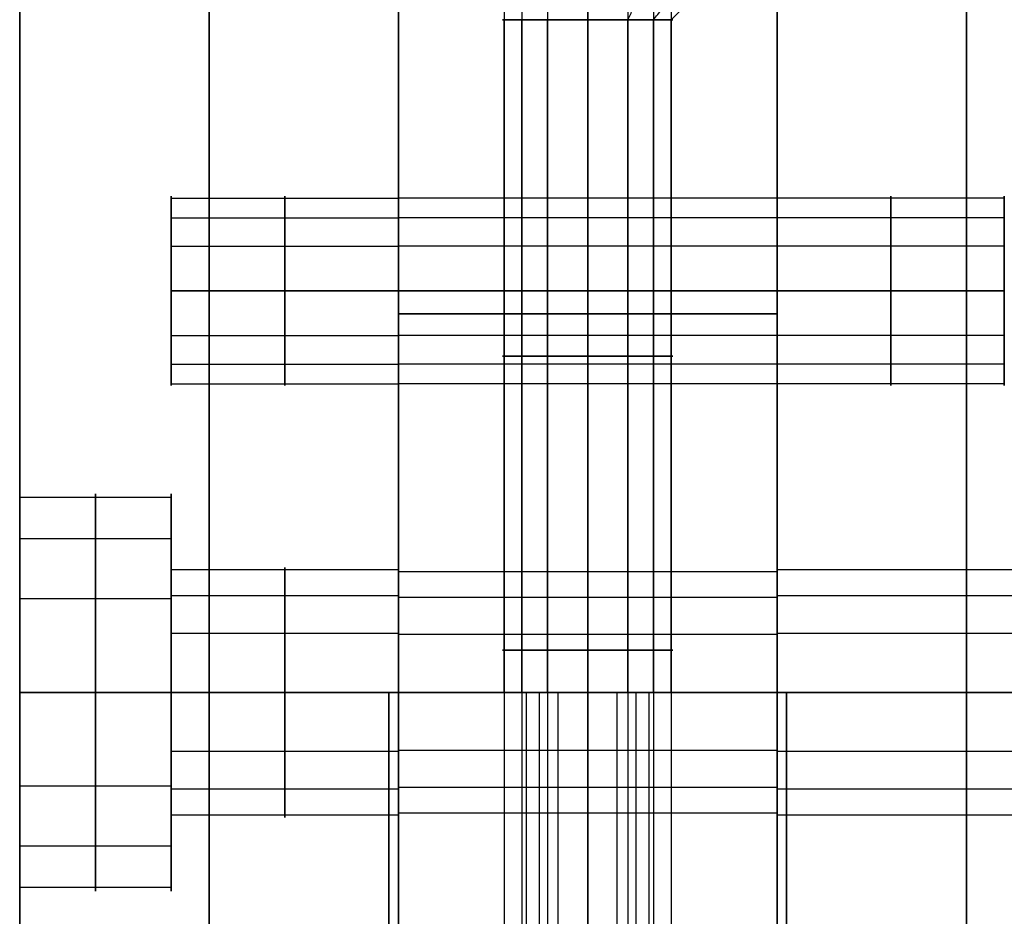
# Model space of a CAD drawing. Header units: millimetres. Extents: x -448 to 1378, y -985 to 990.
# Tile 94 of 117: x 900 to 926, y 169 to 193. Entities that reach past the tile are written whole.
import ezdxf

# ---------------------------------------------------------------- set-up
doc = ezdxf.new("R2010")
doc.units = ezdxf.units.MM
doc.header["$MEASUREMENT"] = 0
for name, color, linetype in [('IGES level 14', 8, 'Continuous'), ('IGES level 2', 8, 'Continuous'), ('IGES level 4', 8, 'Continuous'), ('IGES level 8', 8, 'Continuous')]:
    doc.layers.add(name, color=color, linetype=linetype)

msp = doc.modelspace()

# ---------------------------------------------------------------- linework, layer by layer
at = {"layer": 'IGES level 14'}
for points in [[(915, 192.77, -192.25), (915, 193.885, -193.365), (915, 195, -194.48)], [(915, 195, -185.52), (915, 193.885, -186.635), (915, 192.77, -187.75)], [(915, 195, -194.48), (915, 193.885, -193.365), (915, 192.77, -192.25)], [(915, 192.77, -187.75), (915, 193.885, -186.635), (915, 195, -185.52)], [(916.061, 192.77, -191.984), (916.586, 193.885, -192.968), (917.112, 195, -193.951)], [(916.739, 192.77, -188.573), (917.601, 193.885, -187.865), (918.463, 195, -187.158)], [(917.207, 192.77, -190.439), (918.3, 193.885, -190.656), (919.394, 195, -190.874)], [(912.793, 175, -190.439), (912.793, 183.885, -190.439), (912.793, 192.77, -190.439)], [(913.261, 175, -188.573), (913.261, 183.885, -188.573), (913.261, 192.77, -188.573)], [(913.939, 175, -191.984), (913.939, 183.885, -191.984), (913.939, 192.77, -191.984)], [(915, 175, -192.25), (915, 183.885, -192.25), (915, 192.77, -192.25)], [(915, 192.77, -187.75), (915, 183.885, -187.75), (915, 175, -187.75)], [(915, 192.77, -192.25), (915, 183.885, -192.25), (915, 175, -192.25)], [(915, 175, -187.75), (915, 183.885, -187.75), (915, 192.77, -187.75)], [(916.061, 175, -191.984), (916.061, 183.885, -191.984), (916.061, 192.77, -191.984)], [(916.739, 175, -188.573), (916.739, 183.885, -188.573), (916.739, 192.77, -188.573)], [(917.207, 175, -190.439), (917.207, 183.885, -190.439), (917.207, 192.77, -190.439)], [(909.75, 175, -195), (909.75, 175, -190), (909.75, 175, -185)], [(909.75, 175, -185), (915, 175, -185), (920.25, 175, -185)], [(920.25, 175, -195), (915, 175, -195), (909.75, 175, -195)], [(909.75, 175, -190), (911.25, 175, -190), (912.75, 175, -190)], [(909.75, 175, -195), (909.75, 165, -195), (909.75, 155, -195)], [(909.75, 155, -185), (909.75, 165, -185), (909.75, 175, -185)], [(909.75, 175, -185), (909.75, 175, -190), (909.75, 175, -195)], [(909.75, 175, -190), (909.75, 165, -190), (909.75, 155, -190)], [(915, 175, -195), (915, 175, -193.625), (915, 175, -192.25)], [(915, 175, -187.75), (915, 175, -186.375), (915, 175, -185)], [(917.25, 175, -190), (918.75, 175, -190), (920.25, 175, -190)], [(920.25, 155, -195), (920.25, 165, -195), (920.25, 175, -195)], [(920.25, 175, -195), (920.25, 175, -190), (920.25, 175, -185)], [(920.25, 175, -185), (920.25, 165, -185), (920.25, 155, -185)], [(920.25, 155, -190), (920.25, 165, -190), (920.25, 175, -190)], [(920.25, 175, -185), (920.25, 175, -190), (920.25, 175, -195)]]:
    msp.add_open_spline(points, degree=2, dxfattribs=at)
for points, weights, knots in [([(915, 192.77, -192.25), (912.75, 192.77, -192.25), (912.75, 192.77, -190), (912.75, 192.77, -187.75), (915, 192.77, -187.75)], [1, 0.707106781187, 1, 0.707106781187, 1], [-4.141593, -4.141593, -4.141593, -2.570796, -2.570796, -1, -1, -1]), ([(915, 192.77, -187.75), (917.25, 192.77, -187.75), (917.25, 192.77, -190), (917.25, 192.77, -192.25), (915, 192.77, -192.25)], [1, 0.707106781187, 1, 0.707106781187, 1], [-3.141593, -3.141593, -3.141593, -1.570796, -1.570796, 0, 0, 0]), ([(915, 183.885, -192.25), (914.436, 183.885, -192.25), (913.939, 183.885, -191.984), (913.001, 183.885, -191.483), (912.793, 183.885, -190.439), (912.586, 183.885, -189.395), (913.261, 183.885, -188.573), (913.936, 183.885, -187.75), (915, 183.885, -187.75)], [0.952568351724, 0.946746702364, 1, 0.903989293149, 1, 0.903989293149, 1, 0.903989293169, 0.99999999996], [3.142384, 3.142384, 3.142384, 3.632467, 3.632467, 4.516039, 4.516039, 5.399612, 5.399612, 6.283185, 6.283185, 6.283185]), ([(915, 183.885, -187.75), (916.064, 183.885, -187.75), (916.739, 183.885, -188.573), (917.414, 183.885, -189.395), (917.207, 183.885, -190.439), (916.999, 183.885, -191.483), (916.061, 183.885, -191.984), (915.564, 183.885, -192.25), (915, 183.885, -192.25)], [1, 0.903989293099, 1, 0.903989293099, 1, 0.903989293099, 1, 0.94674670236, 0.952568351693], [0, 0, 0, 0.883573, 0.883573, 1.767146, 1.767146, 2.650719, 2.650719, 3.140801, 3.140801, 3.140801]), ([(915, 175, -187.75), (912.75, 175, -187.75), (912.75, 175, -190), (912.75, 175, -192.25), (915, 175, -192.25)], [1, 0.707106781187, 1, 0.707106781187, 1], [-8.283185, -8.283185, -8.283185, -6.712389, -6.712389, -5.141593, -5.141593, -5.141593]), ([(915, 175, -187.75), (912.75, 175, -187.75), (912.75, 175, -190), (912.75, 175, -192.25), (915, 175, -192.25), (917.25, 175, -192.25), (917.25, 175, -190), (917.25, 175, -187.75), (915, 175, -187.75)], [1, 0.707106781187, 1, 0.707106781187, 1, 0.707106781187, 1, 0.707106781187, 1], [0, 0, 0, 1.570796, 1.570796, 3.141593, 3.141593, 4.712389, 4.712389, 6.283185, 6.283185, 6.283185]), ([(915, 175, -192.25), (917.25, 175, -192.25), (917.25, 175, -190), (917.25, 175, -187.75), (915, 175, -187.75)], [1, 0.707106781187, 1, 0.707106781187, 1], [-7.283185, -7.283185, -7.283185, -5.712389, -5.712389, -4.141593, -4.141593, -4.141593])]:
    msp.add_rational_spline(points, weights, degree=2, knots=knots, dxfattribs=at)
at = {"layer": 'IGES level 2'}
for points in [[(920, -985, -20), (920, 0, -20), (920, 985, -20)], [(920, 985, 20), (920, 0, 20), (920, -985, 20)], [(920, -985, 20), (920, 0, 20), (920, 985, 20)], [(920, 985, -20), (920, 0, -20), (920, -985, -20)], [(925, 985, 20), (925, 0, 20), (925, -985, 20)], [(925, -985, -20), (925, 0, -20), (925, 985, -20)], [(920, 178.3), (920, 375), (920, 571.7)], [(926, 188.059, -11.094), (923, 188.059, -11.094), (920, 188.059, -11.094)], [(926, 188.059, 10.119), (923, 188.059, 10.119), (920, 188.059, 10.119)], [(926, 187.539, -9.021), (923, 187.539, -9.021), (920, 187.539, -9.021)], [(926, 187.539, 12.193), (923, 187.539, 12.193), (920, 187.539, 12.193)], [(926, 186.785, -12.811), (923, 186.785, -12.811), (920, 186.785, -12.811)], [(926, 186.785, 8.402), (923, 186.785, 8.402), (920, 186.785, 8.402)], [(926, 185.607, 8.107), (923, 185.607, 8.107), (920, 185.607, 8.107)], [(920, 185.607, 13.107), (923, 185.607, 13.107), (926, 185.607, 13.107)], [(926, 185.607, -13.107), (923, 185.607, -13.107), (920, 185.607, -13.107)], [(920, 185.607, -8.107), (923, 185.607, -8.107), (926, 185.607, -8.107)], [(920, 185.607, -13.107), (923, 185.607, -13.107), (926, 185.607, -13.107)], [(926, 185.607, -8.107), (923, 185.607, -8.107), (920, 185.607, -8.107)], [(920, 185.607, 8.107), (923, 185.607, 8.107), (926, 185.607, 8.107)], [(926, 185.607, 13.107), (923, 185.607, 13.107), (920, 185.607, 13.107)], [(926, 184.428, 8.402), (923, 184.428, 8.402), (920, 184.428, 8.402)], [(926, 184.428, -12.811), (923, 184.428, -12.811), (920, 184.428, -12.811)], [(926, 183.674, 12.193), (923, 183.674, 12.193), (920, 183.674, 12.193)], [(926, 183.674, -9.021), (923, 183.674, -9.021), (920, 183.674, -9.021)], [(926, 183.155, 10.119), (923, 183.155, 10.119), (920, 183.155, 10.119)], [(926, 183.155, -11.094), (923, 183.155, -11.094), (920, 183.155, -11.094)], [(930, 178.237, -0.644), (925, 178.237, -0.644), (920, 178.237, -0.644)], [(930, 177.551, 2.093), (925, 177.551, 2.093), (920, 177.551, 2.093)], [(930, 176.556, -2.91), (925, 176.556, -2.91), (920, 176.556, -2.91)], [(930, 175, -3.3), (925, 175, -3.3), (920, 175, -3.3)], [(920, 175, 3.3), (925, 175, 3.3), (930, 175, 3.3)], [(920, 175, -3.3), (925, 175, -3.3), (930, 175, -3.3)], [(930, 175, 3.3), (925, 175, 3.3), (920, 175, 3.3)], [(930, 173.444, -2.91), (925, 173.444, -2.91), (920, 173.444, -2.91)], [(930, 172.449, 2.093), (925, 172.449, 2.093), (920, 172.449, 2.093)], [(930, 171.763, -0.644), (925, 171.763, -0.644), (920, 171.763, -0.644)], [(920, -221.7), (920, -25), (920, 171.7)]]:
    msp.add_open_spline(points, degree=2, dxfattribs=at)
for points, weights, knots in [([(920, 185.607, -13.107), (920, 183.107, -13.107), (920, 183.107, -10.607), (920, 183.107, -8.107), (920, 185.607, -8.107), (920, 188.107, -8.107), (920, 188.107, -10.607), (920, 188.107, -13.107), (920, 185.607, -13.107)], [1, 0.707106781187, 1, 0.707106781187, 1, 0.707106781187, 1, 0.707106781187, 1], [0, 0, 0, 1.570796, 1.570796, 3.141593, 3.141593, 4.712389, 4.712389, 6.283185, 6.283185, 6.283185]), ([(920, 185.607, 8.107), (920, 183.107, 8.107), (920, 183.107, 10.607), (920, 183.107, 13.107), (920, 185.607, 13.107), (920, 188.107, 13.107), (920, 188.107, 10.607), (920, 188.107, 8.107), (920, 185.607, 8.107)], [1, 0.707106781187, 1, 0.707106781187, 1, 0.707106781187, 1, 0.707106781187, 1], [0, 0, 0, 1.570796, 1.570796, 3.141593, 3.141593, 4.712389, 4.712389, 6.283185, 6.283185, 6.283185]), ([(920, 185.607, -8.107), (920, 188.107, -8.107), (920, 188.107, -10.607), (920, 188.107, -13.107), (920, 185.607, -13.107)], [1, 0.707106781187, 1, 0.707106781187, 1], [-3.141593, -3.141593, -3.141593, -1.570796, -1.570796, 0, 0, 0]), ([(920, 185.607, 13.107), (920, 188.107, 13.107), (920, 188.107, 10.607), (920, 188.107, 8.107), (920, 185.607, 8.107)], [1, 0.707106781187, 1, 0.707106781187, 1], [-3.141593, -3.141593, -3.141593, -1.570796, -1.570796, 0, 0, 0]), ([(923, 185.607, -8.107), (923, 186.789, -8.107), (923, 187.539, -9.021), (923, 188.289, -9.935), (923, 188.059, -11.094), (923, 187.828, -12.254), (923, 186.785, -12.811), (923, 186.233, -13.107), (923, 185.607, -13.107)], [1, 0.903989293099, 1, 0.903989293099, 1, 0.903989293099, 1, 0.94674670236, 0.952568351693], [0, 0, 0, 0.883573, 0.883573, 1.767146, 1.767146, 2.650719, 2.650719, 3.140801, 3.140801, 3.140801]), ([(923, 185.607, 13.107), (923, 186.789, 13.107), (923, 187.539, 12.193), (923, 188.289, 11.279), (923, 188.059, 10.119), (923, 187.828, 8.959), (923, 186.785, 8.402), (923, 186.233, 8.107), (923, 185.607, 8.107)], [1, 0.903989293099, 1, 0.903989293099, 1, 0.903989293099, 1, 0.94674670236, 0.952568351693], [0, 0, 0, 0.883573, 0.883573, 1.767146, 1.767146, 2.650719, 2.650719, 3.140801, 3.140801, 3.140801]), ([(926, 185.607, -13.107), (926, 188.107, -13.107), (926, 188.107, -10.607), (926, 188.107, -8.107), (926, 185.607, -8.107)], [1, 0.707106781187, 1, 0.707106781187, 1], [-7.283185, -7.283185, -7.283185, -5.712389, -5.712389, -4.141593, -4.141593, -4.141593]), ([(920, 185.607, 8.107), (920, 183.107, 8.107), (920, 183.107, 10.607), (920, 183.107, 13.107), (920, 185.607, 13.107)], [1, 0.707106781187, 1, 0.707106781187, 1], [-4.141593, -4.141593, -4.141593, -2.570796, -2.570796, -1, -1, -1]), ([(920, 185.607, -13.107), (920, 183.107, -13.107), (920, 183.107, -10.607), (920, 183.107, -8.107), (920, 185.607, -8.107)], [1, 0.707106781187, 1, 0.707106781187, 1], [-4.141593, -4.141593, -4.141593, -2.570796, -2.570796, -1, -1, -1]), ([(923, 185.607, 8.107), (923, 184.98, 8.107), (923, 184.428, 8.402), (923, 183.385, 8.959), (923, 183.155, 10.119), (923, 182.924, 11.279), (923, 183.674, 12.193), (923, 184.424, 13.107), (923, 185.607, 13.107)], [0.952568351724, 0.946746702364, 1, 0.903989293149, 1, 0.903989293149, 1, 0.903989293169, 0.99999999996], [3.142384, 3.142384, 3.142384, 3.632467, 3.632467, 4.516039, 4.516039, 5.399612, 5.399612, 6.283185, 6.283185, 6.283185]), ([(923, 185.607, -13.107), (923, 184.98, -13.107), (923, 184.428, -12.811), (923, 183.385, -12.254), (923, 183.155, -11.094), (923, 182.924, -9.935), (923, 183.674, -9.021), (923, 184.424, -8.107), (923, 185.607, -8.107)], [0.952568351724, 0.946746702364, 1, 0.903989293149, 1, 0.903989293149, 1, 0.903989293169, 0.99999999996], [3.142384, 3.142384, 3.142384, 3.632467, 3.632467, 4.516039, 4.516039, 5.399612, 5.399612, 6.283185, 6.283185, 6.283185]), ([(926, 185.607, -8.107), (926, 183.107, -8.107), (926, 183.107, -10.607), (926, 183.107, -13.107), (926, 185.607, -13.107)], [1, 0.707106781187, 1, 0.707106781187, 1], [-8.283185, -8.283185, -8.283185, -6.712389, -6.712389, -5.141593, -5.141593, -5.141593]), ([(920, 175, -3.3), (920, 171.7, -3.3), (920, 171.7), (920, 171.7, 3.3), (920, 175, 3.3), (920, 178.3, 3.3), (920, 178.3), (920, 178.3, -3.3), (920, 175, -3.3)], [1, 0.707106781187, 1, 0.707106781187, 1, 0.707106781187, 1, 0.707106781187, 1], [0, 0, 0, 1.570796, 1.570796, 3.141593, 3.141593, 4.712389, 4.712389, 6.283185, 6.283185, 6.283185]), ([(920, 175, 3.3), (920, 178.3, 3.3), (920, 178.3), (920, 178.3, -3.3), (920, 175, -3.3)], [1, 0.707106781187, 1, 0.707106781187, 1], [-3.141593, -3.141593, -3.141593, -1.570796, -1.570796, 0, 0, 0]), ([(925, 175, 3.3), (925, 176.561, 3.3), (925, 177.551, 2.093), (925, 178.541, 0.887), (925, 178.237, -0.644), (925, 177.932, -2.175), (925, 176.556, -2.91), (925, 175.827, -3.3), (925, 175, -3.3)], [1, 0.903989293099, 1, 0.903989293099, 1, 0.903989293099, 1, 0.94674670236, 0.952568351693], [0, 0, 0, 0.883573, 0.883573, 1.767146, 1.767146, 2.650719, 2.650719, 3.140801, 3.140801, 3.140801]), ([(920, 175, -3.3), (920, 171.7, -3.3), (920, 171.7), (920, 171.7, 3.3), (920, 175, 3.3)], [1, 0.707106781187, 1, 0.707106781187, 1], [-4.141593, -4.141593, -4.141593, -2.570796, -2.570796, -1, -1, -1]), ([(925, 175, -3.3), (925, 174.173, -3.3), (925, 173.444, -2.91), (925, 172.068, -2.175), (925, 171.763, -0.644), (925, 171.459, 0.887), (925, 172.449, 2.093), (925, 173.439, 3.3), (925, 175, 3.3)], [0.952568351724, 0.946746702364, 1, 0.903989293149, 1, 0.903989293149, 1, 0.903989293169, 0.99999999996], [3.142384, 3.142384, 3.142384, 3.632467, 3.632467, 4.516039, 4.516039, 5.399612, 5.399612, 6.283185, 6.283185, 6.283185])]:
    msp.add_rational_spline(points, weights, degree=2, knots=knots, dxfattribs=at)
at = {"layer": 'IGES level 4'}
for points in [[(900, -985, 20), (900, 0, 20), (900, 985, 20)], [(900, 985, -20), (900, 0, -20), (900, -985, -20)], [(900, -985, 20), (900, 0, 20), (900, 985, 20)], [(900, 985, -20), (900, 0, -20), (900, -985, -20)], [(905, 985, 20), (905, 0, 20), (905, -985, 20)], [(905, -985, -20), (905, 0, -20), (905, 985, -20)], [(910, -985, 20), (910, 0, 20), (910, 985, 20)], [(910, 985, -20), (910, 0, -20), (910, -985, -20)], [(910, 985, 20), (910, 0, 20), (910, -985, 20)], [(910, -985, -20), (910, 0, -20), (910, 985, -20)], [(910, 178.3), (910, 375), (910, 571.7)], [(900, 180.25), (900, 375), (900, 569.75)], [(904, 188.059, 11.094), (907, 188.059, 11.094), (910, 188.059, 11.094)], [(904, 188.059, -10.119), (907, 188.059, -10.119), (910, 188.059, -10.119)], [(904, 187.539, 9.021), (907, 187.539, 9.021), (910, 187.539, 9.021)], [(904, 187.539, -12.193), (907, 187.539, -12.193), (910, 187.539, -12.193)], [(904, 186.785, 12.811), (907, 186.785, 12.811), (910, 186.785, 12.811)], [(904, 186.785, -8.402), (907, 186.785, -8.402), (910, 186.785, -8.402)], [(904, 185.607, -8.107), (907, 185.607, -8.107), (910, 185.607, -8.107)], [(910, 185.607, -13.107), (907, 185.607, -13.107), (904, 185.607, -13.107)], [(904, 185.607, 13.107), (907, 185.607, 13.107), (910, 185.607, 13.107)], [(910, 185.607, 8.107), (907, 185.607, 8.107), (904, 185.607, 8.107)], [(910, 185.607, 13.107), (907, 185.607, 13.107), (904, 185.607, 13.107)], [(904, 185.607, 8.107), (907, 185.607, 8.107), (910, 185.607, 8.107)], [(910, 185.607, -8.107), (907, 185.607, -8.107), (904, 185.607, -8.107)], [(904, 185.607, -13.107), (907, 185.607, -13.107), (910, 185.607, -13.107)], [(904, 184.428, -8.402), (907, 184.428, -8.402), (910, 184.428, -8.402)], [(904, 184.428, 12.811), (907, 184.428, 12.811), (910, 184.428, 12.811)], [(904, 183.674, -12.193), (907, 183.674, -12.193), (910, 183.674, -12.193)], [(904, 183.674, 9.021), (907, 183.674, 9.021), (910, 183.674, 9.021)], [(904, 183.155, -10.119), (907, 183.155, -10.119), (910, 183.155, -10.119)], [(904, 183.155, 11.094), (907, 183.155, 11.094), (910, 183.155, 11.094)], [(904, 178.3), (904, 179.275), (904, 180.25)], [(904, 180.149, -1.024), (902, 180.149, -1.024), (900, 180.149, -1.024)], [(904, 179.058, 3.331), (902, 179.058, 3.331), (900, 179.058, 3.331)], [(910, 178.237, -0.644), (907, 178.237, -0.644), (904, 178.237, -0.644)], [(904, 177.475, -4.63), (902, 177.475, -4.63), (900, 177.475, -4.63)], [(910, 177.551, 2.093), (907, 177.551, 2.093), (904, 177.551, 2.093)], [(910, 176.556, -2.91), (907, 176.556, -2.91), (904, 176.556, -2.91)], [(904, 175, -5.25), (902, 175, -5.25), (900, 175, -5.25)], [(900, 175, 5.25), (902, 175, 5.25), (904, 175, 5.25)], [(900, 175, -5.25), (902, 175, -5.25), (904, 175, -5.25)], [(904, 175, 5.25), (902, 175, 5.25), (900, 175, 5.25)], [(910, 175, -3.3), (907, 175, -3.3), (904, 175, -3.3)], [(904, 175, 3.3), (907, 175, 3.3), (910, 175, 3.3)], [(904, 175, -3.3), (907, 175, -3.3), (910, 175, -3.3)], [(910, 175, 3.3), (907, 175, 3.3), (904, 175, 3.3)], [(904, 175, 5.25), (904, 175, 4.275), (904, 175, 3.3)], [(904, 175, -3.3), (904, 175, -4.275), (904, 175, -5.25)], [(910, 173.444, -2.91), (907, 173.444, -2.91), (904, 173.444, -2.91)], [(904, 172.525, -4.63), (902, 172.525, -4.63), (900, 172.525, -4.63)], [(910, 172.449, 2.093), (907, 172.449, 2.093), (904, 172.449, 2.093)], [(910, 171.763, -0.644), (907, 171.763, -0.644), (904, 171.763, -0.644)], [(904, 169.75), (904, 170.725), (904, 171.7)], [(910, -221.7), (910, -25), (910, 171.7)], [(904, 170.942, 3.331), (902, 170.942, 3.331), (900, 170.942, 3.331)], [(904, 169.851, -1.024), (902, 169.851, -1.024), (900, 169.851, -1.024)], [(900, -219.75), (900, -25), (900, 169.75)]]:
    msp.add_open_spline(points, degree=2, dxfattribs=at)
for points, weights, knots in [([(904, 185.607, 13.107), (904, 188.107, 13.107), (904, 188.107, 10.607), (904, 188.107, 8.107), (904, 185.607, 8.107)], [1, 0.707106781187, 1, 0.707106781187, 1], [-7.283185, -7.283185, -7.283185, -5.712389, -5.712389, -4.141593, -4.141593, -4.141593]), ([(904, 185.607, -8.107), (904, 188.107, -8.107), (904, 188.107, -10.607), (904, 188.107, -13.107), (904, 185.607, -13.107)], [1, 0.707106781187, 1, 0.707106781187, 1], [-7.283185, -7.283185, -7.283185, -5.712389, -5.712389, -4.141593, -4.141593, -4.141593]), ([(907, 185.607, 8.107), (907, 186.789, 8.107), (907, 187.539, 9.021), (907, 188.289, 9.935), (907, 188.059, 11.094), (907, 187.828, 12.254), (907, 186.785, 12.811), (907, 186.233, 13.107), (907, 185.607, 13.107)], [1, 0.903989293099, 1, 0.903989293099, 1, 0.903989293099, 1, 0.94674670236, 0.952568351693], [0, 0, 0, 0.883573, 0.883573, 1.767146, 1.767146, 2.650719, 2.650719, 3.140801, 3.140801, 3.140801]), ([(907, 185.607, -13.107), (907, 186.789, -13.107), (907, 187.539, -12.193), (907, 188.289, -11.279), (907, 188.059, -10.119), (907, 187.828, -8.959), (907, 186.785, -8.402), (907, 186.233, -8.107), (907, 185.607, -8.107)], [1, 0.903989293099, 1, 0.903989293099, 1, 0.903989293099, 1, 0.94674670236, 0.952568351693], [0, 0, 0, 0.883573, 0.883573, 1.767146, 1.767146, 2.650719, 2.650719, 3.140801, 3.140801, 3.140801]), ([(910, 185.607, 13.107), (910, 183.107, 13.107), (910, 183.107, 10.607), (910, 183.107, 8.107), (910, 185.607, 8.107), (910, 188.107, 8.107), (910, 188.107, 10.607), (910, 188.107, 13.107), (910, 185.607, 13.107)], [1, 0.707106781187, 1, 0.707106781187, 1, 0.707106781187, 1, 0.707106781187, 1], [0, 0, 0, 1.570796, 1.570796, 3.141593, 3.141593, 4.712389, 4.712389, 6.283185, 6.283185, 6.283185]), ([(910, 185.607, -8.107), (910, 183.107, -8.107), (910, 183.107, -10.607), (910, 183.107, -13.107), (910, 185.607, -13.107), (910, 188.107, -13.107), (910, 188.107, -10.607), (910, 188.107, -8.107), (910, 185.607, -8.107)], [1, 0.707106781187, 1, 0.707106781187, 1, 0.707106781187, 1, 0.707106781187, 1], [0, 0, 0, 1.570796, 1.570796, 3.141593, 3.141593, 4.712389, 4.712389, 6.283185, 6.283185, 6.283185]), ([(910, 185.607, 8.107), (910, 188.107, 8.107), (910, 188.107, 10.607), (910, 188.107, 13.107), (910, 185.607, 13.107)], [1, 0.707106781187, 1, 0.707106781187, 1], [-3.141593, -3.141593, -3.141593, -1.570796, -1.570796, 0, 0, 0]), ([(910, 185.607, -13.107), (910, 188.107, -13.107), (910, 188.107, -10.607), (910, 188.107, -8.107), (910, 185.607, -8.107)], [1, 0.707106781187, 1, 0.707106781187, 1], [-3.141593, -3.141593, -3.141593, -1.570796, -1.570796, 0, 0, 0]), ([(904, 185.607, -13.107), (904, 183.107, -13.107), (904, 183.107, -10.607), (904, 183.107, -8.107), (904, 185.607, -8.107)], [1, 0.707106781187, 1, 0.707106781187, 1], [-8.283185, -8.283185, -8.283185, -6.712389, -6.712389, -5.141593, -5.141593, -5.141593]), ([(904, 185.607, 8.107), (904, 183.107, 8.107), (904, 183.107, 10.607), (904, 183.107, 13.107), (904, 185.607, 13.107)], [1, 0.707106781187, 1, 0.707106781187, 1], [-8.283185, -8.283185, -8.283185, -6.712389, -6.712389, -5.141593, -5.141593, -5.141593]), ([(907, 185.607, -8.107), (907, 184.98, -8.107), (907, 184.428, -8.402), (907, 183.385, -8.959), (907, 183.155, -10.119), (907, 182.924, -11.279), (907, 183.674, -12.193), (907, 184.424, -13.107), (907, 185.607, -13.107)], [0.952568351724, 0.946746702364, 1, 0.903989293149, 1, 0.903989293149, 1, 0.903989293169, 0.99999999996], [3.142384, 3.142384, 3.142384, 3.632467, 3.632467, 4.516039, 4.516039, 5.399612, 5.399612, 6.283185, 6.283185, 6.283185]), ([(907, 185.607, 13.107), (907, 184.98, 13.107), (907, 184.428, 12.811), (907, 183.385, 12.254), (907, 183.155, 11.094), (907, 182.924, 9.935), (907, 183.674, 9.021), (907, 184.424, 8.107), (907, 185.607, 8.107)], [0.952568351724, 0.946746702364, 1, 0.903989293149, 1, 0.903989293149, 1, 0.903989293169, 0.99999999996], [3.142384, 3.142384, 3.142384, 3.632467, 3.632467, 4.516039, 4.516039, 5.399612, 5.399612, 6.283185, 6.283185, 6.283185]), ([(910, 185.607, -8.107), (910, 183.107, -8.107), (910, 183.107, -10.607), (910, 183.107, -13.107), (910, 185.607, -13.107)], [1, 0.707106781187, 1, 0.707106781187, 1], [-4.141593, -4.141593, -4.141593, -2.570796, -2.570796, -1, -1, -1]), ([(910, 185.607, 13.107), (910, 183.107, 13.107), (910, 183.107, 10.607), (910, 183.107, 8.107), (910, 185.607, 8.107)], [1, 0.707106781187, 1, 0.707106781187, 1], [-4.141593, -4.141593, -4.141593, -2.570796, -2.570796, -1, -1, -1]), ([(900, 175, -5.25), (900, 180.25, -5.25), (900, 180.25), (900, 180.25, 5.25), (900, 175, 5.25), (900, 169.75, 5.25), (900, 169.75), (900, 169.75, -5.25), (900, 175, -5.25)], [1, 0.707106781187, 1, 0.707106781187, 1, 0.707106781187, 1, 0.707106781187, 1], [0, 0, 0, 1.570796, 1.570796, 3.141593, 3.141593, 4.712389, 4.712389, 6.283185, 6.283185, 6.283185]), ([(900, 175, 5.25), (900, 180.25, 5.25), (900, 180.25), (900, 180.25, -5.25), (900, 175, -5.25)], [1, 0.707106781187, 1, 0.707106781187, 1], [-3.141593, -3.141593, -3.141593, -1.570796, -1.570796, 0, 0, 0]), ([(902, 175, 5.25), (902, 177.483, 5.25), (902, 179.058, 3.331), (902, 180.634, 1.411), (902, 180.149, -1.024), (902, 179.665, -3.46), (902, 177.475, -4.63), (902, 176.315, -5.25), (902, 175, -5.25)], [1, 0.903989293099, 1, 0.903989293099, 1, 0.903989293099, 1, 0.94674670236, 0.952568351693], [0, 0, 0, 0.883573, 0.883573, 1.767146, 1.767146, 2.650719, 2.650719, 3.140801, 3.140801, 3.140801]), ([(904, 175, 5.25), (904, 169.75, 5.25), (904, 169.75), (904, 169.75, -5.25), (904, 175, -5.25), (904, 180.25, -5.25), (904, 180.25), (904, 180.25, 5.25), (904, 175, 5.25)], [1, 0.707106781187, 1, 0.707106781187, 1, 0.707106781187, 1, 0.707106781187, 1], [0, 0, 0, 1.570796, 1.570796, 3.141593, 3.141593, 4.712389, 4.712389, 6.283185, 6.283185, 6.283185]), ([(904, 175, -5.25), (904, 180.25, -5.25), (904, 180.25), (904, 180.25, 5.25), (904, 175, 5.25)], [1, 0.707106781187, 1, 0.707106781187, 1], [-7.283185, -7.283185, -7.283185, -5.712389, -5.712389, -4.141593, -4.141593, -4.141593]), ([(904, 175, 3.3), (904, 178.3, 3.3), (904, 178.3), (904, 178.3, -3.3), (904, 175, -3.3)], [1, 0.707106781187, 1, 0.707106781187, 1], [-3.141593, -3.141593, -3.141593, -1.570796, -1.570796, 0, 0, 0]), ([(904, 175, -3.3), (904, 171.7, -3.3), (904, 171.7), (904, 171.7, 3.3), (904, 175, 3.3), (904, 178.3, 3.3), (904, 178.3), (904, 178.3, -3.3), (904, 175, -3.3)], [1, 0.707106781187, 1, 0.707106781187, 1, 0.707106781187, 1, 0.707106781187, 1], [0, 0, 0, 1.570796, 1.570796, 3.141593, 3.141593, 4.712389, 4.712389, 6.283185, 6.283185, 6.283185]), ([(907, 175, 3.3), (907, 176.561, 3.3), (907, 177.551, 2.093), (907, 178.541, 0.887), (907, 178.237, -0.644), (907, 177.932, -2.175), (907, 176.556, -2.91), (907, 175.827, -3.3), (907, 175, -3.3)], [1, 0.903989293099, 1, 0.903989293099, 1, 0.903989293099, 1, 0.94674670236, 0.952568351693], [0, 0, 0, 0.883573, 0.883573, 1.767146, 1.767146, 2.650719, 2.650719, 3.140801, 3.140801, 3.140801]), ([(910, 175, 3.3), (910, 171.7, 3.3), (910, 171.7), (910, 171.7, -3.3), (910, 175, -3.3), (910, 178.3, -3.3), (910, 178.3), (910, 178.3, 3.3), (910, 175, 3.3)], [1, 0.707106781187, 1, 0.707106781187, 1, 0.707106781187, 1, 0.707106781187, 1], [0, 0, 0, 1.570796, 1.570796, 3.141593, 3.141593, 4.712389, 4.712389, 6.283185, 6.283185, 6.283185]), ([(910, 175, -3.3), (910, 178.3, -3.3), (910, 178.3), (910, 178.3, 3.3), (910, 175, 3.3)], [1, 0.707106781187, 1, 0.707106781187, 1], [-7.283185, -7.283185, -7.283185, -5.712389, -5.712389, -4.141593, -4.141593, -4.141593]), ([(900, 175, -5.25), (900, 169.75, -5.25), (900, 169.75), (900, 169.75, 5.25), (900, 175, 5.25)], [1, 0.707106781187, 1, 0.707106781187, 1], [-4.141593, -4.141593, -4.141593, -2.570796, -2.570796, -1, -1, -1]), ([(902, 175, -5.25), (902, 173.685, -5.25), (902, 172.525, -4.63), (902, 170.335, -3.46), (902, 169.851, -1.024), (902, 169.366, 1.411), (902, 170.942, 3.331), (902, 172.517, 5.25), (902, 175, 5.25)], [0.952568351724, 0.946746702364, 1, 0.903989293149, 1, 0.903989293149, 1, 0.903989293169, 0.99999999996], [3.142384, 3.142384, 3.142384, 3.632467, 3.632467, 4.516039, 4.516039, 5.399612, 5.399612, 6.283185, 6.283185, 6.283185]), ([(904, 175, 5.25), (904, 169.75, 5.25), (904, 169.75), (904, 169.75, -5.25), (904, 175, -5.25)], [1, 0.707106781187, 1, 0.707106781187, 1], [-8.283185, -8.283185, -8.283185, -6.712389, -6.712389, -5.141593, -5.141593, -5.141593]), ([(904, 175, -3.3), (904, 171.7, -3.3), (904, 171.7), (904, 171.7, 3.3), (904, 175, 3.3)], [1, 0.707106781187, 1, 0.707106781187, 1], [-4.141593, -4.141593, -4.141593, -2.570796, -2.570796, -1, -1, -1]), ([(907, 175, -3.3), (907, 174.173, -3.3), (907, 173.444, -2.91), (907, 172.068, -2.175), (907, 171.763, -0.644), (907, 171.459, 0.887), (907, 172.449, 2.093), (907, 173.439, 3.3), (907, 175, 3.3)], [0.952568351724, 0.946746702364, 1, 0.903989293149, 1, 0.903989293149, 1, 0.903989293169, 0.99999999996], [3.142384, 3.142384, 3.142384, 3.632467, 3.632467, 4.516039, 4.516039, 5.399612, 5.399612, 6.283185, 6.283185, 6.283185]), ([(910, 175, 3.3), (910, 171.7, 3.3), (910, 171.7), (910, 171.7, -3.3), (910, 175, -3.3)], [1, 0.707106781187, 1, 0.707106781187, 1], [-8.283185, -8.283185, -8.283185, -6.712389, -6.712389, -5.141593, -5.141593, -5.141593])]:
    msp.add_rational_spline(points, weights, degree=2, knots=knots, dxfattribs=at)
at = {"layer": 'IGES level 8'}
for points in [[(910, 155, -360.5), (910, 155, -170.75), (910, 155, 19), (910, 175, 19), (910, 195, 19), (910, 195, -82.875), (910, 195, -184.75), (910, 185, -184.75), (910, 175, -184.75), (910, 175, -190), (910, 175, -195.25), (910, 185, -195.25), (910, 195, -195.25), (910, 195, -277.875), (910, 195, -360.5), (910, 175, -360.5), (910, 155, -360.5)], [(920, 195, -184.75), (920, 185, -184.75), (920, 175, -184.75), (920, 175, -190), (920, 175, -195.25), (920, 185, -195.25), (920, 195, -195.25), (920, 195, -277.875), (920, 195, -360.5), (920, 175, -360.5), (920, 155, -360.5), (920, 155, -170.75), (920, 155, 19), (920, 175, 19), (920, 195, 19), (920, 195, -82.875), (920, 195, -184.75)]]:
    msp.add_open_spline(points, degree=2, knots=[0, 0, 0, 1, 1, 2, 2, 3, 3, 4, 4, 5, 5, 6, 6, 7, 7, 8, 8, 8], dxfattribs=at)
for points in [[(910, 155, -170.75), (910, 175, -170.75), (910, 195, -170.75)], [(910, 195, -360.5), (910, 175, -360.5), (910, 155, -360.5)], [(910, 195, -195.25), (910, 185, -195.25), (910, 175, -195.25)], [(910, 175, -184.75), (910, 185, -184.75), (910, 195, -184.75)], [(910, 195, 19), (910, 175, 19), (910, 155, 19)], [(912.793, 195, -117.439), (912.793, 176.115, -117.439), (912.793, 157.23, -117.439)], [(912.793, 195, -317.439), (912.793, 176.115, -317.439), (912.793, 157.23, -317.439)], [(913.261, 195, -115.573), (913.261, 176.115, -115.573), (913.261, 157.23, -115.573)], [(913.261, 195, -315.573), (913.261, 176.115, -315.573), (913.261, 157.23, -315.573)], [(913.939, 195, -118.984), (913.939, 176.115, -118.984), (913.939, 157.23, -118.984)], [(913.939, 195, -318.984), (913.939, 176.115, -318.984), (913.939, 157.23, -318.984)], [(915, 195, -319.25), (915, 176.115, -319.25), (915, 157.23, -319.25)], [(915, 157.23, -314.75), (915, 176.115, -314.75), (915, 195, -314.75)], [(915, 195, -119.25), (915, 176.115, -119.25), (915, 157.23, -119.25)], [(915, 157.23, -114.75), (915, 176.115, -114.75), (915, 195, -114.75)], [(915, 155, -360.5), (915, 175, -360.5), (915, 195, -360.5)], [(915, 175, -195.25), (915, 185, -195.25), (915, 195, -195.25)], [(915, 175, -184.75), (915, 185, -184.75), (915, 195, -184.75)], [(915, 157.23, -119.25), (915, 176.115, -119.25), (915, 195, -119.25)], [(915, 195, -114.75), (915, 176.115, -114.75), (915, 157.23, -114.75)], [(915, 157.23, -319.25), (915, 176.115, -319.25), (915, 195, -319.25)], [(915, 195, -314.75), (915, 176.115, -314.75), (915, 157.23, -314.75)], [(915, 155, 19), (915, 175, 19), (915, 195, 19)], [(916.061, 195, -318.984), (916.061, 176.115, -318.984), (916.061, 157.23, -318.984)], [(916.061, 195, -118.984), (916.061, 176.115, -118.984), (916.061, 157.23, -118.984)], [(916.739, 195, -315.573), (916.739, 176.115, -315.573), (916.739, 157.23, -315.573)], [(916.739, 195, -115.573), (916.739, 176.115, -115.573), (916.739, 157.23, -115.573)], [(917.207, 195, -317.439), (917.207, 176.115, -317.439), (917.207, 157.23, -317.439)], [(917.207, 195, -117.439), (917.207, 176.115, -117.439), (917.207, 157.23, -117.439)], [(920, 155, -170.75), (920, 175, -170.75), (920, 195, -170.75)], [(920, 155, -360.5), (920, 175, -360.5), (920, 195, -360.5)], [(920, 175, -195.25), (920, 185, -195.25), (920, 195, -195.25)], [(920, 195, -184.75), (920, 185, -184.75), (920, 175, -184.75)], [(920, 155, 19), (920, 175, 19), (920, 195, 19)], [(920, 188.059, -11.094), (915, 188.059, -11.094), (910, 188.059, -11.094)], [(920, 187.539, -9.021), (915, 187.539, -9.021), (910, 187.539, -9.021)], [(920, 186.785, -12.811), (915, 186.785, -12.811), (910, 186.785, -12.811)], [(920, 185.607, -13.107), (915, 185.607, -13.107), (910, 185.607, -13.107)], [(910, 185.607, -8.107), (915, 185.607, -8.107), (920, 185.607, -8.107)], [(910, 185.607, -13.107), (915, 185.607, -13.107), (920, 185.607, -13.107)], [(920, 185.607, -8.107), (915, 185.607, -8.107), (910, 185.607, -8.107)], [(910, 185, -195.25), (915, 185, -195.25), (920, 185, -195.25)], [(920, 185, -184.75), (915, 185, -184.75), (910, 185, -184.75)], [(920, 184.428, -12.811), (915, 184.428, -12.811), (910, 184.428, -12.811)], [(920, 183.674, -9.021), (915, 183.674, -9.021), (910, 183.674, -9.021)], [(920, 183.155, -11.094), (915, 183.155, -11.094), (910, 183.155, -11.094)], [(920, 178.188, -0.634), (915, 178.188, -0.634), (910, 178.188, -0.634)], [(920, 177.512, 2.062), (915, 177.512, 2.062), (910, 177.512, 2.062)], [(920, 176.532, -2.866), (915, 176.532, -2.866), (910, 176.532, -2.866)], [(920, 175, -3.25), (915, 175, -3.25), (910, 175, -3.25)], [(910, 175, 3.25), (915, 175, 3.25), (920, 175, 3.25)], [(910, 175, -360.5), (910, 175, -277.875), (910, 175, -195.25)], [(910, 175, -184.75), (910, 175, -94), (910, 175, -3.25)], [(910, 175, 3.25), (910, 175, 11.125), (910, 175, 19)], [(910, 175, -360.5), (915, 175, -360.5), (920, 175, -360.5)], [(910, 175, -3.25), (915, 175, -3.25), (920, 175, -3.25)], [(920, 175, 3.25), (915, 175, 3.25), (910, 175, 3.25)], [(910, 175, -195.25), (915, 175, -195.25), (920, 175, -195.25)], [(920, 175, -195.25), (915, 175, -195.25), (910, 175, -195.25)], [(910, 175, -195.25), (910, 175, -190), (910, 175, -184.75)], [(910, 175, -184.75), (915, 175, -184.75), (920, 175, -184.75)], [(913.35, 175, -190), (911.675, 175, -190), (910, 175, -190)], [(920, 175, -184.75), (915, 175, -184.75), (910, 175, -184.75)], [(920, 175, 19), (915, 175, 19), (910, 175, 19)], [(913.382, 160, -189.678), (913.382, 167.5, -189.678), (913.382, 175, -189.678)], [(913.725, 160, -191.047), (913.725, 167.5, -191.047), (913.725, 175, -191.047)], [(914.222, 160, -188.545), (914.222, 167.5, -188.545), (914.222, 175, -188.545)], [(915, 160, -188.35), (915, 167.5, -188.35), (915, 175, -188.35)], [(915, 175, -191.65), (915, 167.5, -191.65), (915, 160, -191.65)], [(915, 175, -184.75), (915, 175, -186.55), (915, 175, -188.35)], [(915, 175, -191.65), (915, 175, -193.45), (915, 175, -195.25)], [(915, 175, -188.35), (915, 167.5, -188.35), (915, 160, -188.35)], [(915, 160, -191.65), (915, 167.5, -191.65), (915, 175, -191.65)], [(915.778, 160, -188.545), (915.778, 167.5, -188.545), (915.778, 175, -188.545)], [(916.275, 160, -191.047), (916.275, 167.5, -191.047), (916.275, 175, -191.047)], [(916.618, 160, -189.678), (916.618, 167.5, -189.678), (916.618, 175, -189.678)], [(920, 175, -190), (918.325, 175, -190), (916.65, 175, -190)], [(920, 175, -360.5), (920, 175, -277.875), (920, 175, -195.25)], [(920, 175, -184.75), (920, 175, -94), (920, 175, -3.25)], [(920, 175, 3.25), (920, 175, 11.125), (920, 175, 19)], [(920, 175, -184.75), (920, 175, -190), (920, 175, -195.25)], [(920, 173.468, -2.866), (915, 173.468, -2.866), (910, 173.468, -2.866)], [(920, 172.488, 2.062), (915, 172.488, 2.062), (910, 172.488, 2.062)], [(920, 171.812, -0.634), (915, 171.812, -0.634), (910, 171.812, -0.634)]]:
    msp.add_open_spline(points, degree=2, dxfattribs=at)
for points, weights, knots in [([(910, 185.607, -13.107), (910, 188.107, -13.107), (910, 188.107, -10.607), (910, 188.107, -8.107), (910, 185.607, -8.107), (910, 183.107, -8.107), (910, 183.107, -10.607), (910, 183.107, -13.107), (910, 185.607, -13.107)], [1, 0.707106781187, 1, 0.707106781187, 1, 0.707106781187, 1, 0.707106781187, 1], [0, 0, 0, 1.570796, 1.570796, 3.141593, 3.141593, 4.712389, 4.712389, 6.283185, 6.283185, 6.283185]), ([(910, 185.607, -8.107), (910, 188.107, -8.107), (910, 188.107, -10.607), (910, 188.107, -13.107), (910, 185.607, -13.107)], [1, 0.707106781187, 1, 0.707106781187, 1], [-3.141593, -3.141593, -3.141593, -1.570796, -1.570796, 0, 0, 0]), ([(915, 185.607, -8.107), (915, 186.789, -8.107), (915, 187.539, -9.021), (915, 188.289, -9.935), (915, 188.059, -11.094), (915, 187.828, -12.254), (915, 186.785, -12.811), (915, 186.233, -13.107), (915, 185.607, -13.107)], [1, 0.903989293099, 1, 0.903989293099, 1, 0.903989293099, 1, 0.94674670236, 0.952568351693], [0, 0, 0, 0.883573, 0.883573, 1.767146, 1.767146, 2.650719, 2.650719, 3.140801, 3.140801, 3.140801]), ([(920, 185.607, -8.107), (920, 183.107, -8.107), (920, 183.107, -10.607), (920, 183.107, -13.107), (920, 185.607, -13.107), (920, 188.107, -13.107), (920, 188.107, -10.607), (920, 188.107, -8.107), (920, 185.607, -8.107)], [1, 0.707106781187, 1, 0.707106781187, 1, 0.707106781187, 1, 0.707106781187, 1], [0, 0, 0, 1.570796, 1.570796, 3.141593, 3.141593, 4.712389, 4.712389, 6.283185, 6.283185, 6.283185]), ([(920, 185.607, -13.107), (920, 188.107, -13.107), (920, 188.107, -10.607), (920, 188.107, -8.107), (920, 185.607, -8.107)], [1, 0.707106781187, 1, 0.707106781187, 1], [-7.283185, -7.283185, -7.283185, -5.712389, -5.712389, -4.141593, -4.141593, -4.141593]), ([(910, 185.607, -13.107), (910, 183.107, -13.107), (910, 183.107, -10.607), (910, 183.107, -8.107), (910, 185.607, -8.107)], [1, 0.707106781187, 1, 0.707106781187, 1], [-4.141593, -4.141593, -4.141593, -2.570796, -2.570796, -1, -1, -1]), ([(915, 185.607, -13.107), (915, 184.98, -13.107), (915, 184.428, -12.811), (915, 183.385, -12.254), (915, 183.155, -11.094), (915, 182.924, -9.935), (915, 183.674, -9.021), (915, 184.424, -8.107), (915, 185.607, -8.107)], [0.952568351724, 0.946746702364, 1, 0.903989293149, 1, 0.903989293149, 1, 0.903989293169, 0.99999999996], [3.142384, 3.142384, 3.142384, 3.632467, 3.632467, 4.516039, 4.516039, 5.399612, 5.399612, 6.283185, 6.283185, 6.283185]), ([(920, 185.607, -8.107), (920, 183.107, -8.107), (920, 183.107, -10.607), (920, 183.107, -13.107), (920, 185.607, -13.107)], [1, 0.707106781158, 1, 0.707106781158, 1], [-8.283185, -8.283185, -8.283185, -6.712389, -6.712389, -5.141593, -5.141593, -5.141593]), ([(910, 175, -3.25), (910, 178.25, -3.25), (910, 178.25), (910, 178.25, 3.25), (910, 175, 3.25), (910, 171.75, 3.25), (910, 171.75), (910, 171.75, -3.25), (910, 175, -3.25)], [1, 0.707106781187, 1, 0.707106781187, 1, 0.707106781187, 1, 0.707106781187, 1], [0, 0, 0, 1.570796, 1.570796, 3.141593, 3.141593, 4.712389, 4.712389, 6.283185, 6.283185, 6.283185]), ([(910, 175, 3.25), (910, 178.25, 3.25), (910, 178.25), (910, 178.25, -3.25), (910, 175, -3.25)], [1, 0.707106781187, 1, 0.707106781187, 1], [-3.141593, -3.141593, -3.141593, -1.570796, -1.570796, 0, 0, 0]), ([(915, 175, 3.25), (915, 176.537, 3.25), (915, 177.512, 2.062), (915, 178.487, 0.874), (915, 178.188, -0.634), (915, 177.888, -2.142), (915, 176.532, -2.866), (915, 175.814, -3.25), (915, 175, -3.25)], [1, 0.903989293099, 1, 0.903989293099, 1, 0.903989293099, 1, 0.94674670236, 0.952568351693], [0, 0, 0, 0.883573, 0.883573, 1.767146, 1.767146, 2.650719, 2.650719, 3.140801, 3.140801, 3.140801]), ([(920, 175, 3.25), (920, 171.75, 3.25), (920, 171.75), (920, 171.75, -3.25), (920, 175, -3.25), (920, 178.25, -3.25), (920, 178.25), (920, 178.25, 3.25), (920, 175, 3.25)], [1, 0.707106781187, 1, 0.707106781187, 1, 0.707106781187, 1, 0.707106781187, 1], [0, 0, 0, 1.570796, 1.570796, 3.141593, 3.141593, 4.712389, 4.712389, 6.283185, 6.283185, 6.283185]), ([(920, 175, -3.25), (920, 178.25, -3.25), (920, 178.25), (920, 178.25, 3.25), (920, 175, 3.25)], [1, 0.707106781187, 1, 0.707106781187, 1], [-7.283185, -7.283185, -7.283185, -5.712389, -5.712389, -4.141593, -4.141593, -4.141593]), ([(915, 176.115, -114.75), (913.936, 176.115, -114.75), (913.261, 176.115, -115.573), (912.586, 176.115, -116.395), (912.793, 176.115, -117.439), (913.001, 176.115, -118.483), (913.939, 176.115, -118.984), (914.436, 176.115, -119.25), (915, 176.115, -119.25)], [1, 0.903989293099, 1, 0.903989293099, 1, 0.903989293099, 1, 0.94674670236, 0.952568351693], [0, 0, 0, 0.883573, 0.883573, 1.767146, 1.767146, 2.650719, 2.650719, 3.140801, 3.140801, 3.140801]), ([(915, 176.115, -314.75), (913.936, 176.115, -314.75), (913.261, 176.115, -315.573), (912.586, 176.115, -316.395), (912.793, 176.115, -317.439), (913.001, 176.115, -318.483), (913.939, 176.115, -318.984), (914.436, 176.115, -319.25), (915, 176.115, -319.25)], [1, 0.903989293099, 1, 0.903989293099, 1, 0.903989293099, 1, 0.94674670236, 0.952568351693], [0, 0, 0, 0.883573, 0.883573, 1.767146, 1.767146, 2.650719, 2.650719, 3.140801, 3.140801, 3.140801]), ([(915, 176.115, -319.25), (915.564, 176.115, -319.25), (916.061, 176.115, -318.984), (916.999, 176.115, -318.483), (917.207, 176.115, -317.439), (917.414, 176.115, -316.395), (916.739, 176.115, -315.573), (916.064, 176.115, -314.75), (915, 176.115, -314.75)], [0.952568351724, 0.946746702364, 1, 0.903989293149, 1, 0.903989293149, 1, 0.903989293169, 0.99999999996], [3.142384, 3.142384, 3.142384, 3.632467, 3.632467, 4.516039, 4.516039, 5.399612, 5.399612, 6.283185, 6.283185, 6.283185]), ([(915, 176.115, -119.25), (915.564, 176.115, -119.25), (916.061, 176.115, -118.984), (916.999, 176.115, -118.483), (917.207, 176.115, -117.439), (917.414, 176.115, -116.395), (916.739, 176.115, -115.573), (916.064, 176.115, -114.75), (915, 176.115, -114.75)], [0.952568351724, 0.946746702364, 1, 0.903989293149, 1, 0.903989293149, 1, 0.903989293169, 0.99999999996], [3.142384, 3.142384, 3.142384, 3.632467, 3.632467, 4.516039, 4.516039, 5.399612, 5.399612, 6.283185, 6.283185, 6.283185]), ([(910, 175, -3.25), (910, 171.75, -3.25), (910, 171.75), (910, 171.75, 3.25), (910, 175, 3.25)], [1, 0.707106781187, 1, 0.707106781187, 1], [-4.141593, -4.141593, -4.141593, -2.570796, -2.570796, -1, -1, -1]), ([(915, 175, -188.35), (913.35, 175, -188.35), (913.35, 175, -190), (913.35, 175, -191.65), (915, 175, -191.65), (916.65, 175, -191.65), (916.65, 175, -190), (916.65, 175, -188.35), (915, 175, -188.35)], [1, 0.707106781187, 1, 0.707106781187, 1, 0.707106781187, 1, 0.707106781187, 1], [0, 0, 0, 1.570796, 1.570796, 3.141593, 3.141593, 4.712389, 4.712389, 6.283185, 6.283185, 6.283185]), ([(915, 175, -191.65), (913.35, 175, -191.65), (913.35, 175, -190), (913.35, 175, -188.35), (915, 175, -188.35)], [1, 0.707106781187, 1, 0.707106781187, 1], [-3.141593, -3.141593, -3.141593, -1.570796, -1.570796, 0, 0, 0]), ([(915, 175, -188.35), (916.65, 175, -188.35), (916.65, 175, -190), (916.65, 175, -191.65), (915, 175, -191.65)], [1, 0.707106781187, 1, 0.707106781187, 1], [-4.141593, -4.141593, -4.141593, -2.570796, -2.570796, -1, -1, -1]), ([(915, 175, -3.25), (915, 174.186, -3.25), (915, 173.468, -2.866), (915, 172.112, -2.142), (915, 171.812, -0.634), (915, 171.513, 0.874), (915, 172.488, 2.062), (915, 173.463, 3.25), (915, 175, 3.25)], [0.952568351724, 0.946746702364, 1, 0.903989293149, 1, 0.903989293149, 1, 0.903989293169, 0.99999999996], [3.142384, 3.142384, 3.142384, 3.632467, 3.632467, 4.516039, 4.516039, 5.399612, 5.399612, 6.283185, 6.283185, 6.283185]), ([(920, 175, 3.25), (920, 171.75, 3.25), (920, 171.75), (920, 171.75, -3.25), (920, 175, -3.25)], [1, 0.707106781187, 1, 0.707106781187, 1], [-8.283185, -8.283185, -8.283185, -6.712389, -6.712389, -5.141593, -5.141593, -5.141593])]:
    msp.add_rational_spline(points, weights, degree=2, knots=knots, dxfattribs=at)

doc.saveas('drawing.dxf')
